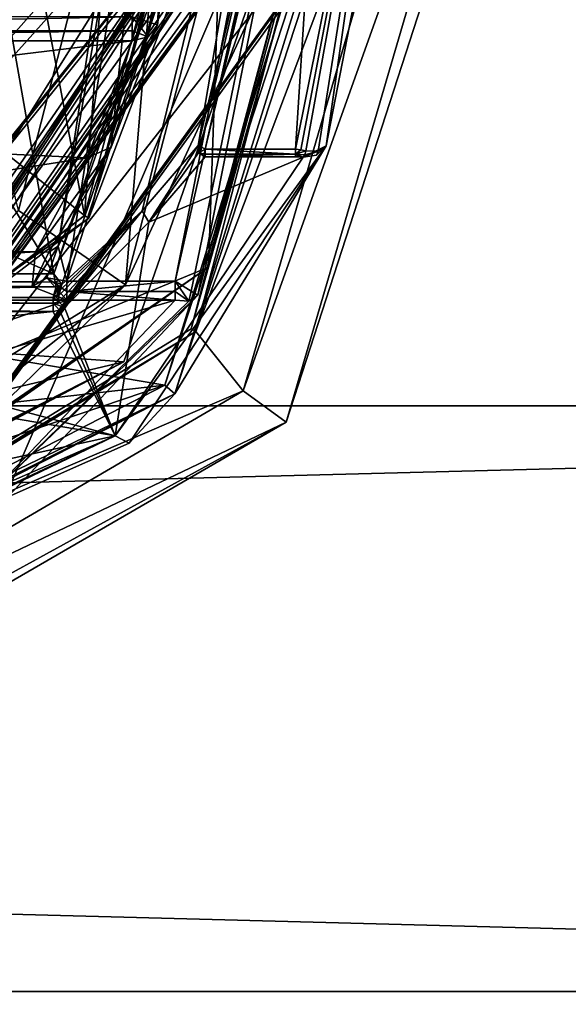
# Model space of a CAD drawing. Extents: x -250 to 250, y -968 to 894.
# Tile 248 of 256: x 155 to 165, y 770 to 788. Entities that reach past the tile are written whole.
import ezdxf

# ---------------------------------------------------------------- set-up
doc = ezdxf.new("R2010")
doc.units = 0
doc.header["$LTSCALE"] = 3.583593
for name, color, linetype in [('1000', 7, 'CONTINUOUS'), ('1001', 7, 'CONTINUOUS'), ('1002', 7, 'CONTINUOUS'), ('1004', 7, 'CONTINUOUS'), ('1005', 7, 'CONTINUOUS'), ('1020', 7, 'CONTINUOUS'), ('1023', 7, 'CONTINUOUS'), ('17', 7, 'CONTINUOUS'), ('18', 7, 'CONTINUOUS'), ('1875', 7, 'CONTINUOUS'), ('1882', 7, 'CONTINUOUS'), ('1883', 7, 'CONTINUOUS'), ('1884', 7, 'CONTINUOUS'), ('1886', 7, 'CONTINUOUS'), ('2777', 7, 'CONTINUOUS'), ('2779', 7, 'CONTINUOUS'), ('2780', 7, 'CONTINUOUS'), ('2783', 7, 'CONTINUOUS'), ('2795', 7, 'CONTINUOUS'), ('2797', 7, 'CONTINUOUS'), ('2798', 7, 'CONTINUOUS'), ('2807', 7, 'CONTINUOUS'), ('2808', 7, 'CONTINUOUS'), ('2815', 7, 'CONTINUOUS'), ('2816', 7, 'CONTINUOUS'), ('2817', 7, 'CONTINUOUS'), ('2818', 7, 'CONTINUOUS'), ('2819', 7, 'CONTINUOUS'), ('2829', 7, 'CONTINUOUS'), ('2830', 7, 'CONTINUOUS'), ('2831', 7, 'CONTINUOUS'), ('2929', 7, 'CONTINUOUS'), ('2974', 7, 'CONTINUOUS'), ('2986', 7, 'CONTINUOUS'), ('3773', 7, 'CONTINUOUS'), ('3774', 7, 'CONTINUOUS'), ('3775', 7, 'CONTINUOUS'), ('3777', 7, 'CONTINUOUS'), ('3779', 7, 'CONTINUOUS'), ('3780', 7, 'CONTINUOUS'), ('3782', 7, 'CONTINUOUS'), ('3795', 7, 'CONTINUOUS'), ('3796', 7, 'CONTINUOUS'), ('3806', 7, 'CONTINUOUS'), ('3821', 7, 'CONTINUOUS'), ('3823', 7, 'CONTINUOUS'), ('3827', 7, 'CONTINUOUS'), ('3828', 7, 'CONTINUOUS'), ('3835', 7, 'CONTINUOUS'), ('3839', 7, 'CONTINUOUS'), ('3840', 7, 'CONTINUOUS'), ('3845', 7, 'CONTINUOUS'), ('3847', 7, 'CONTINUOUS'), ('3851', 7, 'CONTINUOUS'), ('3852', 7, 'CONTINUOUS'), ('3857', 7, 'CONTINUOUS'), ('3858', 7, 'CONTINUOUS'), ('3892', 7, 'CONTINUOUS'), ('3893', 7, 'CONTINUOUS'), ('3895', 7, 'CONTINUOUS'), ('3896', 7, 'CONTINUOUS'), ('3898', 7, 'CONTINUOUS'), ('3914', 7, 'CONTINUOUS'), ('3916', 7, 'CONTINUOUS'), ('3917', 7, 'CONTINUOUS')]:
    doc.layers.add(name, color=color, linetype=linetype)

msp = doc.modelspace()

# ---------------------------------------------------------------- linework, layer by layer
at = {"layer": '1000', "color": 7, "linetype": 'CONTINUOUS'}
for points in [[(162.857, 796.303, -68.65), (164.364, 795.009, -68.65), (150, 776.642, -68.65), (162.857, 796.303, -68.65)], [(164.364, 795.009, -68.65), (150, 775.1, -68.65), (150, 776.642, -68.65), (164.364, 795.009, -68.65)]]:
    msp.add_3dface(points, dxfattribs=at)
at = {"layer": '1001', "color": 7, "linetype": 'CONTINUOUS'}
for points in [[(158.129, 782.393, -15.65), (163.499, 796.643, -15.65), (161.838, 796.577, -15.65), (158.129, 782.393, -15.65)], [(159.022, 781.284, -15.65), (163.499, 796.643, -15.65), (158.129, 782.393, -15.65), (159.022, 781.284, -15.65)], [(150, 777.4, -15.65), (159.022, 781.284, -15.65), (158.129, 782.393, -15.65), (150, 777.4, -15.65)], [(150, 776, -15.65), (159.022, 781.284, -15.65), (150, 777.4, -15.65), (150, 776, -15.65)]]:
    msp.add_3dface(points, dxfattribs=at)
at = {"layer": '1002', "color": 7, "linetype": 'CONTINUOUS'}
for points in [[(159.829, 780.694, -16.65), (164.465, 795.004, -68.55), (164.5, 796.648, -16.65), (159.829, 780.694, -16.65)], [(150, 775, -68.55), (164.465, 795.004, -68.55), (150, 775, -16.65), (150, 775, -68.55)], [(150, 775, -16.65), (164.465, 795.004, -68.55), (159.829, 780.694, -16.65), (150, 775, -16.65)]]:
    msp.add_3dface(points, dxfattribs=at)
at = {"layer": '1004', "color": 7, "linetype": 'CONTINUOUS'}
for points in [[(160.749, 795.644, -64.65), (153.6, 790, -64.65), (150, 786.4, -64.65), (160.749, 795.644, -64.65)], [(150, 778.5, -64.65), (160.749, 795.644, -64.65), (150, 786.4, -64.65), (150, 778.5, -64.65)]]:
    msp.add_3dface(points, dxfattribs=at)
at = {"layer": '1005', "color": 7, "linetype": 'CONTINUOUS'}
for points in [[(158.043, 782.446, -15.75), (161.738, 796.576, -15.75), (161.75, 795.64, -63.65), (158.043, 782.446, -15.75)], [(150, 777.5, -63.65), (158.043, 782.446, -15.75), (161.75, 795.64, -63.65), (150, 777.5, -63.65)], [(150, 777.5, -15.75), (158.043, 782.446, -15.75), (150, 777.5, -63.65), (150, 777.5, -15.75)]]:
    msp.add_3dface(points, dxfattribs=at)
at = {"layer": '1020', "color": 7, "linetype": 'CONTINUOUS'}
for points in [[(163.499, 796.643, -15.65), (159.022, 781.284, -15.65), (164.5, 796.648, -16.65), (163.499, 796.643, -15.65)], [(159.022, 781.284, -15.65), (159.829, 780.694, -16.65), (164.5, 796.648, -16.65), (159.022, 781.284, -15.65)], [(159.022, 781.284, -15.65), (150, 776, -15.65), (159.829, 780.694, -16.65), (159.022, 781.284, -15.65)], [(150, 775, -16.65), (159.829, 780.694, -16.65), (150, 775.293, -15.943), (150, 775, -16.65)], [(159.829, 780.694, -16.65), (150, 776, -15.65), (150, 775.293, -15.943), (159.829, 780.694, -16.65)]]:
    msp.add_3dface(points, dxfattribs=at)
at = {"layer": '1023', "color": 7, "linetype": 'CONTINUOUS'}
for points in [[(160.749, 795.644, -64.65), (150, 778.5, -64.65), (161.75, 795.64, -63.65), (160.749, 795.644, -64.65)], [(150, 777.5, -63.65), (161.75, 795.64, -63.65), (150, 777.793, -64.357), (150, 777.5, -63.65)], [(161.75, 795.64, -63.65), (150, 778.5, -64.65), (150, 777.793, -64.357), (161.75, 795.64, -63.65)]]:
    msp.add_3dface(points, dxfattribs=at)
at = {"layer": '17', "color": 7, "linetype": 'CONTINUOUS'}
for points in [[(210, 759, 0), (210, 770, 11), (-210, 759, 0), (210, 759, 0)], [(-210, 770, -11), (210, 759, 0), (-210, 759, 0), (-210, 770, -11)], [(210, 770, 11), (-210, 770, 11), (-210, 759, 0), (210, 770, 11)], [(210, 770, -11), (210, 759, 0), (-210, 770, -11), (210, 770, -11)]]:
    msp.add_3dface(points, dxfattribs=at)
at = {"layer": '18', "color": 7, "linetype": 'CONTINUOUS'}
for points in [[(210, 770, 11), (210, 781, 0), (-210, 770, 11), (210, 770, 11)], [(210, 770, -11), (-210, 770, -11), (-210, 781, 0), (210, 770, -11)], [(210, 781, 0), (-210, 781, 0), (-210, 770, 11), (210, 781, 0)], [(210, 781, 0), (210, 770, -11), (-210, 781, 0), (210, 781, 0)]]:
    msp.add_3dface(points, dxfattribs=at)
at = {"layer": '1875', "color": 7, "linetype": 'CONTINUOUS'}
for points in [[(150, 775.1, -68.65), (164.364, 795.009, -68.65), (150, 775.029, -68.621), (150, 775.1, -68.65)], [(164.364, 795.009, -68.65), (164.465, 795.004, -68.55), (150, 775, -68.55), (164.364, 795.009, -68.65)], [(164.364, 795.009, -68.65), (150, 775, -68.55), (150, 775.029, -68.621), (164.364, 795.009, -68.65)]]:
    msp.add_3dface(points, dxfattribs=at)
at = {"layer": '1882', "color": 7, "linetype": 'CONTINUOUS'}
for points in [[(158.129, 782.393, -15.65), (161.838, 796.577, -15.65), (158.043, 782.446, -15.75), (158.129, 782.393, -15.65)], [(161.838, 796.577, -15.65), (161.738, 796.576, -15.75), (158.043, 782.446, -15.75), (161.838, 796.577, -15.65)], [(158.129, 782.393, -15.65), (158.043, 782.446, -15.75), (150, 777.5, -15.75), (158.129, 782.393, -15.65)], [(158.129, 782.393, -15.65), (150, 777.5, -15.75), (150, 777.471, -15.679), (158.129, 782.393, -15.65)], [(150, 777.4, -15.65), (158.129, 782.393, -15.65), (150, 777.471, -15.679), (150, 777.4, -15.65)]]:
    msp.add_3dface(points, dxfattribs=at)
at = {"layer": '1883', "color": 7, "linetype": 'CONTINUOUS'}
msp.add_3dface([(154.802, 784.669, -68.45), (153.5, 790, -68.45), (157.959, 796.998, -68.45), (154.802, 784.669, -68.45)], dxfattribs=at)
at = {"layer": '1884', "color": 7, "linetype": 'CONTINUOUS'}
for points in [[(160.406, 797.043, -68.55), (162.857, 796.303, -68.65), (156.812, 783.273, -68.55), (160.406, 797.043, -68.55)], [(162.857, 796.303, -68.65), (150, 776.642, -68.65), (156.812, 783.273, -68.55), (162.857, 796.303, -68.65)], [(150, 777.866, -68.625), (150, 779.089, -68.55), (156.812, 783.273, -68.55), (150, 777.866, -68.625)], [(150, 776.642, -68.65), (150, 777.866, -68.625), (156.812, 783.273, -68.55), (150, 776.642, -68.65)]]:
    msp.add_3dface(points, dxfattribs=at)
at = {"layer": '1886', "color": 7, "linetype": 'CONTINUOUS'}
for points in [[(154.802, 784.669, -68.45), (157.959, 796.998, -68.45), (156.812, 783.273, -68.55), (154.802, 784.669, -68.45)], [(157.959, 796.998, -68.45), (160.406, 797.043, -68.55), (156.812, 783.273, -68.55), (157.959, 796.998, -68.45)], [(150, 779.089, -68.55), (154.802, 784.669, -68.45), (156.812, 783.273, -68.55), (150, 779.089, -68.55)]]:
    msp.add_3dface(points, dxfattribs=at)
at = {"layer": '2777', "color": 7, "linetype": 'CONTINUOUS'}
for points in [[(158.371, 783.603, -58.15), (158.616, 790.844, -58.15), (161.399, 795.502, -58.15), (158.371, 783.603, -58.15)], [(150, 780.15, -58.15), (158.616, 790.844, -58.15), (158.371, 783.603, -58.15), (150, 780.15, -58.15)], [(150, 777.85, -58.15), (150, 780.15, -58.15), (158.371, 783.603, -58.15), (150, 777.85, -58.15)]]:
    msp.add_3dface(points, dxfattribs=at)
at = {"layer": '2779', "color": 7, "linetype": 'CONTINUOUS'}
for points in [[(158.166, 783.076, -7.15), (161.499, 795.503, -58.05), (161.31, 799.013, -7.15), (158.166, 783.076, -7.15)], [(150, 777.75, -11.293), (150, 777.75, -58.05), (161.499, 795.503, -58.05), (150, 777.75, -11.293)], [(150, 777.75, -11.293), (161.499, 795.503, -58.05), (154.513, 779.194, -10.374), (150, 777.75, -11.293)], [(154.513, 779.194, -10.374), (161.499, 795.503, -58.05), (158.166, 783.076, -7.15), (154.513, 779.194, -10.374)]]:
    msp.add_3dface(points, dxfattribs=at)
at = {"layer": '2780', "color": 7, "linetype": 'CONTINUOUS'}
for points in [[(156.828, 795.2, -11.15), (156.038, 784.577, -11.15), (154.843, 790.906, -11.15), (156.828, 795.2, -11.15)], [(158.894, 795.2, -11.15), (156.038, 784.577, -11.15), (156.828, 795.2, -11.15), (158.894, 795.2, -11.15)], [(154.843, 790.906, -11.15), (156.038, 784.577, -11.15), (150.55, 788.922, -11.15), (154.843, 790.906, -11.15)], [(156.038, 784.577, -11.15), (150.55, 780.381, -11.15), (150.55, 788.922, -11.15), (156.038, 784.577, -11.15)]]:
    msp.add_3dface(points, dxfattribs=at)
at = {"layer": '2783', "color": 7, "linetype": 'CONTINUOUS'}
for points in [[(156.123, 784.524, -11.25), (158.994, 795.198, -11.25), (158.519, 790.864, -58.05), (156.123, 784.524, -11.25)], [(150, 780.25, -58.05), (156.123, 784.524, -11.25), (158.519, 790.864, -58.05), (150, 780.25, -58.05)], [(156.123, 784.524, -11.25), (150, 780.25, -58.05), (150.561, 780.282, -15.05), (156.123, 784.524, -11.25)], [(150.561, 780.282, -11.25), (156.123, 784.524, -11.25), (150.561, 780.282, -15.05), (150.561, 780.282, -11.25)]]:
    msp.add_3dface(points, dxfattribs=at)
at = {"layer": '2795', "color": 7, "linetype": 'CONTINUOUS'}
for points in [[(143.067, 787.858, 0.073), (143.652, 786.247, -2.729), (156.933, 787.858, 0.073), (143.067, 787.858, 0.073)], [(156.933, 787.858, 0.073), (143.652, 786.247, -2.729), (156.088, 785.656, -3.595), (156.933, 787.858, 0.073)], [(143.652, 786.247, -2.729), (144.879, 783.893, -5.82), (156.088, 785.656, -3.595), (143.652, 786.247, -2.729)], [(156.088, 785.656, -3.595), (144.879, 783.893, -5.82), (155.121, 783.893, -5.82), (156.088, 785.656, -3.595)], [(144.879, 783.893, -5.82), (144.95, 783.247, -6.528), (155.121, 783.893, -5.82), (144.879, 783.893, -5.82)], [(155.121, 783.893, -5.82), (144.95, 783.247, -6.528), (155.056, 783.238, -6.537), (155.121, 783.893, -5.82)], [(144.95, 783.247, -6.528), (144.292, 782.985, -6.802), (155.056, 783.238, -6.537), (144.95, 783.247, -6.528)], [(155.056, 783.238, -6.537), (144.292, 782.985, -6.802), (155.708, 782.985, -6.802), (155.056, 783.238, -6.537)], [(144.292, 782.985, -6.802), (145.596, 779.431, -9.886), (155.708, 782.985, -6.802), (144.292, 782.985, -6.802)], [(155.708, 782.985, -6.802), (145.596, 779.431, -9.886), (157.744, 782.985, -6.802), (155.708, 782.985, -6.802)], [(157.744, 782.985, -6.802), (145.596, 779.431, -9.886), (154.235, 779.318, -9.968), (157.744, 782.985, -6.802)]]:
    msp.add_3dface(points, dxfattribs=at)
at = {"layer": '2797', "color": 7, "linetype": 'CONTINUOUS'}
for points in [[(155.708, 783.344, -6.65), (160.813, 798.954, -6.65), (158.485, 801.114, -6.65), (155.708, 783.344, -6.65)], [(157.744, 783.344, -6.65), (160.813, 798.954, -6.65), (155.708, 783.344, -6.65), (157.744, 783.344, -6.65)]]:
    msp.add_3dface(points, dxfattribs=at)
at = {"layer": '2798', "color": 7, "linetype": 'CONTINUOUS'}
for points in [[(155.543, 783.999, -6.15), (158.068, 800.628, -6.15), (156.543, 785.856, -3.884), (155.543, 783.999, -6.15)], [(156.543, 785.856, -3.884), (158.068, 800.628, -6.15), (157.41, 788.158, -0.15), (156.543, 785.856, -3.884)], [(157.41, 788.158, -0.15), (158.068, 800.628, -6.15), (158.496, 796.23, -0.15), (157.41, 788.158, -0.15)]]:
    msp.add_3dface(points, dxfattribs=at)
at = {"layer": '2807', "color": 7, "linetype": 'CONTINUOUS'}
for points in [[(158.485, 801.114, -6.65), (158.068, 800.628, -6.15), (155.543, 783.999, -6.15), (158.485, 801.114, -6.65)], [(155.708, 783.344, -6.65), (158.485, 801.114, -6.65), (155.543, 783.999, -6.15), (155.708, 783.344, -6.65)], [(155.708, 783.344, -6.65), (155.543, 783.999, -6.15), (155.334, 783.404, -6.515), (155.708, 783.344, -6.65)]]:
    msp.add_3dface(points, dxfattribs=at)
at = {"layer": '2808', "color": 7, "linetype": 'CONTINUOUS'}
for points in [[(156.933, 788.305, 0.35), (143.067, 788.042, 0.275), (156.933, 788.042, 0.275), (156.933, 788.305, 0.35)], [(156.933, 788.305, 0.35), (143.067, 788.305, 0.35), (143.067, 788.042, 0.275), (156.933, 788.305, 0.35)], [(143.067, 787.858, 0.073), (156.933, 787.858, 0.073), (156.933, 788.042, 0.275), (143.067, 787.858, 0.073)], [(143.067, 788.042, 0.275), (143.067, 787.858, 0.073), (156.933, 788.042, 0.275), (143.067, 788.042, 0.275)]]:
    msp.add_3dface(points, dxfattribs=at)
at = {"layer": '2815', "color": 7, "linetype": 'CONTINUOUS'}
for points in [[(158.496, 796.23, -0.15), (156.933, 788.305, 0.35), (157.27, 788.201, 0.204), (158.496, 796.23, -0.15)], [(157.41, 788.158, -0.15), (158.496, 796.23, -0.15), (157.27, 788.201, 0.204), (157.41, 788.158, -0.15)]]:
    msp.add_3dface(points, dxfattribs=at)
at = {"layer": '2816', "color": 7, "linetype": 'CONTINUOUS'}
for points in [[(156.933, 788.305, 0.35), (156.933, 788.042, 0.275), (157.233, 787.931, -0.01), (156.933, 788.305, 0.35)], [(157.27, 788.201, 0.204), (156.933, 788.305, 0.35), (157.233, 787.931, -0.01), (157.27, 788.201, 0.204)], [(157.41, 788.158, -0.15), (157.27, 788.201, 0.204), (157.233, 787.931, -0.01), (157.41, 788.158, -0.15)], [(156.933, 788.042, 0.275), (156.933, 787.858, 0.073), (157.233, 787.931, -0.01), (156.933, 788.042, 0.275)]]:
    msp.add_3dface(points, dxfattribs=at)
at = {"layer": '2817', "color": 7, "linetype": 'CONTINUOUS'}
for points in [[(156.088, 785.656, -3.595), (157.41, 788.158, -0.15), (157.233, 787.931, -0.01), (156.088, 785.656, -3.595)], [(156.088, 785.656, -3.595), (156.543, 785.856, -3.884), (157.41, 788.158, -0.15), (156.088, 785.656, -3.595)], [(156.933, 787.858, 0.073), (156.088, 785.656, -3.595), (157.233, 787.931, -0.01), (156.933, 787.858, 0.073)], [(156.543, 785.856, -3.884), (155.121, 783.893, -5.82), (155.373, 783.883, -5.953), (156.543, 785.856, -3.884)], [(156.088, 785.656, -3.595), (155.121, 783.893, -5.82), (156.543, 785.856, -3.884), (156.088, 785.656, -3.595)], [(155.543, 783.999, -6.15), (156.543, 785.856, -3.884), (155.373, 783.883, -5.953), (155.543, 783.999, -6.15)]]:
    msp.add_3dface(points, dxfattribs=at)
at = {"layer": '2818', "color": 7, "linetype": 'CONTINUOUS'}
for points in [[(155.543, 783.999, -6.15), (155.056, 783.238, -6.537), (155.334, 783.404, -6.515), (155.543, 783.999, -6.15)], [(155.056, 783.238, -6.537), (155.543, 783.999, -6.15), (155.373, 783.883, -5.953), (155.056, 783.238, -6.537)], [(155.121, 783.893, -5.82), (155.056, 783.238, -6.537), (155.373, 783.883, -5.953), (155.121, 783.893, -5.82)], [(155.056, 783.238, -6.537), (155.708, 782.985, -6.802), (155.334, 783.404, -6.515), (155.056, 783.238, -6.537)], [(155.334, 783.404, -6.515), (155.708, 782.985, -6.802), (155.708, 783.149, -6.69), (155.334, 783.404, -6.515)], [(155.708, 783.344, -6.65), (155.334, 783.404, -6.515), (155.708, 783.149, -6.69), (155.708, 783.344, -6.65)]]:
    msp.add_3dface(points, dxfattribs=at)
at = {"layer": '2819', "color": 7, "linetype": 'CONTINUOUS'}
for points in [[(157.744, 783.344, -6.65), (155.708, 783.149, -6.69), (157.744, 783.149, -6.69), (157.744, 783.344, -6.65)], [(157.744, 783.344, -6.65), (155.708, 783.344, -6.65), (155.708, 783.149, -6.69), (157.744, 783.344, -6.65)], [(155.708, 783.149, -6.69), (157.744, 782.985, -6.802), (157.744, 783.149, -6.69), (155.708, 783.149, -6.69)], [(155.708, 782.985, -6.802), (157.744, 782.985, -6.802), (155.708, 783.149, -6.69), (155.708, 782.985, -6.802)]]:
    msp.add_3dface(points, dxfattribs=at)
at = {"layer": '2829', "color": 7, "linetype": 'CONTINUOUS'}
for points in [[(154.513, 779.194, -10.374), (158.166, 783.076, -7.15), (154.235, 779.318, -9.968), (154.513, 779.194, -10.374)], [(154.235, 779.318, -9.968), (158.166, 783.076, -7.15), (157.998, 782.967, -6.941), (154.235, 779.318, -9.968)], [(157.744, 782.985, -6.802), (154.235, 779.318, -9.968), (157.998, 782.967, -6.941), (157.744, 782.985, -6.802)]]:
    msp.add_3dface(points, dxfattribs=at)
at = {"layer": '2830', "color": 7, "linetype": 'CONTINUOUS'}
for points in [[(157.744, 783.344, -6.65), (157.744, 783.149, -6.69), (157.998, 782.967, -6.941), (157.744, 783.344, -6.65)], [(158.042, 783.154, -6.797), (157.744, 783.344, -6.65), (157.998, 782.967, -6.941), (158.042, 783.154, -6.797)], [(157.744, 783.149, -6.69), (157.744, 782.985, -6.802), (157.998, 782.967, -6.941), (157.744, 783.149, -6.69)], [(158.166, 783.076, -7.15), (158.042, 783.154, -6.797), (157.998, 782.967, -6.941), (158.166, 783.076, -7.15)]]:
    msp.add_3dface(points, dxfattribs=at)
at = {"layer": '2831', "color": 7, "linetype": 'CONTINUOUS'}
for points in [[(161.31, 799.013, -7.15), (157.744, 783.344, -6.65), (158.042, 783.154, -6.797), (161.31, 799.013, -7.15)], [(161.31, 799.013, -7.15), (160.813, 798.954, -6.65), (157.744, 783.344, -6.65), (161.31, 799.013, -7.15)], [(158.166, 783.076, -7.15), (161.31, 799.013, -7.15), (158.042, 783.154, -6.797), (158.166, 783.076, -7.15)]]:
    msp.add_3dface(points, dxfattribs=at)
at = {"layer": '2929', "color": 7, "linetype": 'CONTINUOUS'}
for points in [[(156.038, 784.577, -11.15), (158.894, 795.2, -11.15), (156.123, 784.524, -11.25), (156.038, 784.577, -11.15)], [(156.123, 784.524, -11.25), (158.894, 795.2, -11.15), (158.964, 795.199, -11.178), (156.123, 784.524, -11.25)], [(158.994, 795.198, -11.25), (156.123, 784.524, -11.25), (158.964, 795.199, -11.178), (158.994, 795.198, -11.25)], [(150.55, 780.381, -11.15), (156.038, 784.577, -11.15), (150.558, 780.312, -11.178), (150.55, 780.381, -11.15)], [(156.038, 784.577, -11.15), (150.561, 780.282, -11.25), (150.558, 780.312, -11.178), (156.038, 784.577, -11.15)], [(156.038, 784.577, -11.15), (156.123, 784.524, -11.25), (150.561, 780.282, -11.25), (156.038, 784.577, -11.15)]]:
    msp.add_3dface(points, dxfattribs=at)
at = {"layer": '2974', "color": 7, "linetype": 'CONTINUOUS'}
for points in [[(150, 780.25, -58.05), (158.519, 790.864, -58.05), (150, 780.221, -58.121), (150, 780.25, -58.05)], [(158.519, 790.864, -58.05), (150, 780.15, -58.15), (150, 780.221, -58.121), (158.519, 790.864, -58.05)], [(158.616, 790.844, -58.15), (150, 780.15, -58.15), (158.519, 790.864, -58.05), (158.616, 790.844, -58.15)]]:
    msp.add_3dface(points, dxfattribs=at)
at = {"layer": '2986', "color": 7, "linetype": 'CONTINUOUS'}
for points in [[(150, 777.75, -58.05), (161.399, 795.502, -58.15), (161.499, 795.503, -58.05), (150, 777.75, -58.05)], [(158.371, 783.603, -58.15), (161.399, 795.502, -58.15), (150, 777.75, -58.05), (158.371, 783.603, -58.15)], [(158.371, 783.603, -58.15), (150, 777.75, -58.05), (150, 777.779, -58.121), (158.371, 783.603, -58.15)], [(150, 777.85, -58.15), (158.371, 783.603, -58.15), (150, 777.779, -58.121), (150, 777.85, -58.15)]]:
    msp.add_3dface(points, dxfattribs=at)
at = {"layer": '3773', "color": 7, "linetype": 'CONTINUOUS'}
for points in [[(157.549, 781.385, 13.35), (162.239, 796.501, 13.35), (150, 782.666, 13.35), (157.549, 781.385, 13.35)], [(162.239, 796.501, 13.35), (150, 788.989, 13.35), (150, 782.666, 13.35), (162.239, 796.501, 13.35)], [(157.549, 781.385, 13.35), (150, 782.666, 13.35), (151.916, 780.75, 13.35), (157.549, 781.385, 13.35)], [(150, 778.834, 13.35), (157.549, 781.385, 13.35), (151.916, 780.75, 13.35), (150, 778.834, 13.35)], [(150, 777.5, 13.35), (157.549, 781.385, 13.35), (150, 778.834, 13.35), (150, 777.5, 13.35)]]:
    msp.add_3dface(points, dxfattribs=at)
at = {"layer": '3774', "color": 7, "linetype": 'CONTINUOUS'}
for points in [[(162, 795.757, 0.85), (160.001, 785.821, 0.85), (160.624, 795.518, 0.85), (162, 795.757, 0.85)], [(160.624, 795.518, 0.85), (160.001, 785.821, 0.85), (158.305, 785.821, 0.85), (160.624, 795.518, 0.85)]]:
    msp.add_3dface(points, dxfattribs=at)
at = {"layer": '3775', "color": 7, "linetype": 'CONTINUOUS'}
for points in [[(162.489, 796.509, 13.1), (157.739, 781.222, 13.1), (162.5, 795.776, 1.35), (162.489, 796.509, 13.1)], [(162.5, 795.776, 1.35), (157.739, 781.222, 13.1), (160.575, 785.886, 1.35), (162.5, 795.776, 1.35)], [(160.575, 785.886, 1.35), (157.739, 781.222, 13.1), (156.877, 780.301, 9.167), (160.575, 785.886, 1.35)], [(157.739, 781.222, 13.1), (150, 777.25, 13.1), (156.877, 780.301, 9.167), (157.739, 781.222, 13.1)], [(156.877, 780.301, 9.167), (150, 777.25, 13.1), (150, 777.25, 10.921), (156.877, 780.301, 9.167)]]:
    msp.add_3dface(points, dxfattribs=at)
at = {"layer": '3777', "color": 7, "linetype": 'CONTINUOUS'}
for points in [[(160.144, 785.669, 0.985), (156.613, 780.437, 8.708), (157.247, 784.448, 3.978), (160.144, 785.669, 0.985)], [(158.305, 785.676, 0.959), (160.144, 785.669, 0.985), (157.247, 784.448, 3.978), (158.305, 785.676, 0.959)], [(160.003, 785.676, 0.959), (160.074, 785.674, 0.965), (158.305, 785.676, 0.959), (160.003, 785.676, 0.959)], [(160.074, 785.674, 0.965), (160.144, 785.669, 0.985), (158.305, 785.676, 0.959), (160.074, 785.674, 0.965)], [(157.247, 784.448, 3.978), (156.613, 780.437, 8.708), (155.662, 782.848, 6.362), (157.247, 784.448, 3.978)], [(144.548, 782.774, 6.452), (155.452, 782.774, 6.452), (150, 782.193, 7.11), (144.548, 782.774, 6.452)], [(155.452, 782.774, 6.452), (156.613, 780.437, 8.708), (150, 782.193, 7.11), (155.452, 782.774, 6.452)], [(155.573, 782.796, 6.426), (156.613, 780.437, 8.708), (155.452, 782.774, 6.452), (155.573, 782.796, 6.426)], [(155.662, 782.848, 6.362), (156.613, 780.437, 8.708), (155.573, 782.796, 6.426), (155.662, 782.848, 6.362)], [(150, 782.193, 7.11), (156.613, 780.437, 8.708), (151.446, 781.324, 7.964), (150, 782.193, 7.11)], [(156.613, 780.437, 8.708), (150, 778.996, 9.695), (151.446, 781.324, 7.964), (156.613, 780.437, 8.708)], [(156.613, 780.437, 8.708), (150, 777.54, 10.467), (150, 778.996, 9.695), (156.613, 780.437, 8.708)]]:
    msp.add_3dface(points, dxfattribs=at)
at = {"layer": '3779', "color": 7, "linetype": 'CONTINUOUS'}
for points in [[(159.644, 795.995, 7.85), (155.463, 783.481, 7.85), (153.3, 795.75, 7.85), (159.644, 795.995, 7.85)], [(153.3, 795.75, 7.85), (155.463, 783.481, 7.85), (150, 792.45, 7.85), (153.3, 795.75, 7.85)], [(155.463, 783.481, 7.85), (141.169, 789.764, 7.85), (150, 792.45, 7.85), (155.463, 783.481, 7.85)], [(144.536, 783.481, 7.85), (141.169, 789.764, 7.85), (155.463, 783.481, 7.85), (144.536, 783.481, 7.85)]]:
    msp.add_3dface(points, dxfattribs=at)
at = {"layer": '3780', "color": 7, "linetype": 'CONTINUOUS'}
for points in [[(144.521, 783.132, 7.061), (144.494, 783.235, 7.643), (155.506, 783.235, 7.643), (144.521, 783.132, 7.061)], [(144.548, 783.037, 6.522), (144.521, 783.132, 7.061), (155.506, 783.235, 7.643), (144.548, 783.037, 6.522)], [(155.452, 783.037, 6.522), (144.548, 783.037, 6.522), (155.506, 783.235, 7.643), (155.452, 783.037, 6.522)], [(155.479, 783.132, 7.06), (155.452, 783.037, 6.522), (155.506, 783.235, 7.643), (155.479, 783.132, 7.06)], [(155.506, 783.234, 7.635), (155.479, 783.132, 7.06), (155.506, 783.235, 7.643), (155.506, 783.234, 7.635)]]:
    msp.add_3dface(points, dxfattribs=at)
at = {"layer": '3782', "color": 7, "linetype": 'CONTINUOUS'}
for points in [[(157.123, 784.664, 4.036), (155.615, 783.278, 7.622), (159.894, 795.988, 7.622), (157.123, 784.664, 4.036)], [(158.174, 785.891, 0.987), (157.123, 784.664, 4.036), (159.894, 795.988, 7.622), (158.174, 785.891, 0.987)], [(160.474, 795.52, 0.987), (158.174, 785.891, 0.987), (159.894, 795.988, 7.622), (160.474, 795.52, 0.987)], [(155.556, 783.069, 6.444), (155.585, 783.17, 7.013), (157.123, 784.664, 4.036), (155.556, 783.069, 6.444)], [(155.585, 783.17, 7.013), (155.615, 783.278, 7.622), (157.123, 784.664, 4.036), (155.585, 783.17, 7.013)]]:
    msp.add_3dface(points, dxfattribs=at)
at = {"layer": '3795', "color": 7, "linetype": 'CONTINUOUS'}
for points in [[(160.001, 785.821, 0.85), (162, 795.757, 0.85), (160.101, 785.807, 0.859), (160.001, 785.821, 0.85)], [(160.101, 785.807, 0.859), (162, 795.757, 0.85), (160.196, 785.79, 0.888), (160.101, 785.807, 0.859)], [(160.196, 785.79, 0.888), (162, 795.757, 0.85), (160.429, 785.785, 1.057), (160.196, 785.79, 0.888)], [(162, 795.757, 0.85), (160.575, 785.886, 1.35), (160.429, 785.785, 1.057), (162, 795.757, 0.85)], [(162, 795.757, 0.85), (162.5, 795.776, 1.35), (160.575, 785.886, 1.35), (162, 795.757, 0.85)]]:
    msp.add_3dface(points, dxfattribs=at)
at = {"layer": '3796', "color": 7, "linetype": 'CONTINUOUS'}
for points in [[(160.575, 785.886, 1.35), (156.877, 780.301, 9.167), (156.613, 780.437, 8.708), (160.575, 785.886, 1.35)], [(160.575, 785.886, 1.35), (156.613, 780.437, 8.708), (160.144, 785.669, 0.985), (160.575, 785.886, 1.35)], [(160.575, 785.886, 1.35), (160.144, 785.669, 0.985), (160.396, 785.709, 1.118), (160.575, 785.886, 1.35)], [(156.877, 780.301, 9.167), (150, 777.25, 10.921), (156.613, 780.437, 8.708), (156.877, 780.301, 9.167)], [(156.613, 780.437, 8.708), (150, 777.25, 10.921), (150, 777.329, 10.652), (156.613, 780.437, 8.708)], [(150, 777.54, 10.467), (156.613, 780.437, 8.708), (150, 777.329, 10.652), (150, 777.54, 10.467)]]:
    msp.add_3dface(points, dxfattribs=at)
at = {"layer": '3806', "color": 7, "linetype": 'CONTINUOUS'}
for points in [[(157.549, 781.385, 13.35), (157.739, 781.222, 13.1), (162.489, 796.509, 13.1), (157.549, 781.385, 13.35)], [(162.239, 796.501, 13.35), (157.549, 781.385, 13.35), (162.489, 796.509, 13.1), (162.239, 796.501, 13.35)], [(157.549, 781.385, 13.35), (150, 777.5, 13.35), (157.739, 781.222, 13.1), (157.549, 781.385, 13.35)], [(157.739, 781.222, 13.1), (150, 777.5, 13.35), (150, 777.323, 13.277), (157.739, 781.222, 13.1)], [(150, 777.25, 13.1), (157.739, 781.222, 13.1), (150, 777.323, 13.277), (150, 777.25, 13.1)]]:
    msp.add_3dface(points, dxfattribs=at)
at = {"layer": '3821', "color": 7, "linetype": 'CONTINUOUS'}
for points in [[(144.548, 783.037, 6.522), (155.452, 783.037, 6.522), (155.452, 782.928, 6.403), (144.548, 783.037, 6.522)], [(144.548, 783.037, 6.522), (155.452, 782.928, 6.403), (144.548, 782.928, 6.403), (144.548, 783.037, 6.522)], [(155.452, 782.928, 6.403), (155.452, 782.774, 6.452), (144.548, 782.928, 6.403), (155.452, 782.928, 6.403)], [(155.452, 782.774, 6.452), (144.548, 782.774, 6.452), (144.548, 782.928, 6.403), (155.452, 782.774, 6.452)]]:
    msp.add_3dface(points, dxfattribs=at)
at = {"layer": '3823', "color": 7, "linetype": 'CONTINUOUS'}
for points in [[(155.452, 783.037, 6.522), (155.565, 783.245, 7.63), (155.512, 783.047, 6.501), (155.452, 783.037, 6.522)], [(155.452, 783.037, 6.522), (155.479, 783.132, 7.06), (155.565, 783.245, 7.63), (155.452, 783.037, 6.522)], [(155.479, 783.132, 7.06), (155.506, 783.234, 7.635), (155.565, 783.245, 7.63), (155.479, 783.132, 7.06)], [(155.615, 783.278, 7.622), (155.556, 783.069, 6.444), (155.512, 783.047, 6.501), (155.615, 783.278, 7.622)], [(155.565, 783.245, 7.63), (155.615, 783.278, 7.622), (155.512, 783.047, 6.501), (155.565, 783.245, 7.63)], [(155.615, 783.278, 7.622), (155.585, 783.17, 7.013), (155.556, 783.069, 6.444), (155.615, 783.278, 7.622)]]:
    msp.add_3dface(points, dxfattribs=at)
at = {"layer": '3827', "color": 7, "linetype": 'CONTINUOUS'}
for points in [[(157.247, 784.448, 3.978), (157.123, 784.664, 4.036), (158.174, 785.891, 0.987), (157.247, 784.448, 3.978)], [(157.247, 784.448, 3.978), (158.174, 785.891, 0.987), (158.182, 785.751, 0.949), (157.247, 784.448, 3.978)], [(158.305, 785.676, 0.959), (157.247, 784.448, 3.978), (158.182, 785.751, 0.949), (158.305, 785.676, 0.959)], [(155.556, 783.069, 6.444), (157.123, 784.664, 4.036), (155.557, 782.953, 6.351), (155.556, 783.069, 6.444)], [(157.123, 784.664, 4.036), (155.662, 782.848, 6.362), (155.557, 782.953, 6.351), (157.123, 784.664, 4.036)], [(157.247, 784.448, 3.978), (155.662, 782.848, 6.362), (157.123, 784.664, 4.036), (157.247, 784.448, 3.978)]]:
    msp.add_3dface(points, dxfattribs=at)
at = {"layer": '3828', "color": 7, "linetype": 'CONTINUOUS'}
for points in [[(155.452, 783.037, 6.522), (155.512, 783.047, 6.501), (155.557, 782.953, 6.351), (155.452, 783.037, 6.522)], [(155.452, 782.928, 6.403), (155.452, 783.037, 6.522), (155.557, 782.953, 6.351), (155.452, 782.928, 6.403)], [(155.662, 782.848, 6.362), (155.452, 782.928, 6.403), (155.557, 782.953, 6.351), (155.662, 782.848, 6.362)], [(155.573, 782.796, 6.426), (155.452, 782.774, 6.452), (155.452, 782.928, 6.403), (155.573, 782.796, 6.426)], [(155.662, 782.848, 6.362), (155.573, 782.796, 6.426), (155.452, 782.928, 6.403), (155.662, 782.848, 6.362)], [(155.512, 783.047, 6.501), (155.556, 783.069, 6.444), (155.557, 782.953, 6.351), (155.512, 783.047, 6.501)]]:
    msp.add_3dface(points, dxfattribs=at)
at = {"layer": '3835', "color": 7, "linetype": 'CONTINUOUS'}
for points in [[(158.305, 785.821, 0.85), (160.001, 785.821, 0.85), (160.001, 785.73, 0.88), (158.305, 785.821, 0.85)], [(158.305, 785.821, 0.85), (160.001, 785.73, 0.88), (158.305, 785.73, 0.88), (158.305, 785.821, 0.85)], [(160.003, 785.676, 0.959), (158.305, 785.676, 0.959), (158.305, 785.73, 0.88), (160.003, 785.676, 0.959)], [(160.001, 785.73, 0.88), (160.003, 785.676, 0.959), (158.305, 785.73, 0.88), (160.001, 785.73, 0.88)]]:
    msp.add_3dface(points, dxfattribs=at)
at = {"layer": '3839', "color": 7, "linetype": 'CONTINUOUS'}
for points in [[(158.174, 785.891, 0.987), (158.217, 785.868, 0.888), (158.182, 785.751, 0.949), (158.174, 785.891, 0.987)], [(158.217, 785.868, 0.888), (158.305, 785.821, 0.85), (158.182, 785.751, 0.949), (158.217, 785.868, 0.888)], [(158.305, 785.821, 0.85), (158.305, 785.73, 0.88), (158.182, 785.751, 0.949), (158.305, 785.821, 0.85)], [(158.305, 785.73, 0.88), (158.305, 785.676, 0.959), (158.182, 785.751, 0.949), (158.305, 785.73, 0.88)]]:
    msp.add_3dface(points, dxfattribs=at)
at = {"layer": '3840', "color": 7, "linetype": 'CONTINUOUS'}
for points in [[(158.174, 785.891, 0.987), (160.474, 795.52, 0.987), (158.217, 785.868, 0.888), (158.174, 785.891, 0.987)], [(160.474, 795.52, 0.987), (158.305, 785.821, 0.85), (158.217, 785.868, 0.888), (160.474, 795.52, 0.987)], [(160.624, 795.518, 0.85), (158.305, 785.821, 0.85), (160.474, 795.52, 0.987), (160.624, 795.518, 0.85)]]:
    msp.add_3dface(points, dxfattribs=at)
at = {"layer": '3845', "color": 7, "linetype": 'CONTINUOUS'}
for points in [[(159.894, 795.988, 7.622), (155.463, 783.481, 7.85), (159.644, 795.995, 7.85), (159.894, 795.988, 7.622)], [(159.894, 795.988, 7.622), (155.615, 783.278, 7.622), (155.463, 783.481, 7.85), (159.894, 795.988, 7.622)], [(155.463, 783.481, 7.85), (155.615, 783.278, 7.622), (155.56, 783.353, 7.794), (155.463, 783.481, 7.85)], [(155.613, 783.281, 7.643), (155.56, 783.353, 7.794), (155.614, 783.28, 7.633), (155.613, 783.281, 7.643)], [(155.56, 783.353, 7.794), (155.615, 783.278, 7.622), (155.614, 783.28, 7.633), (155.56, 783.353, 7.794)]]:
    msp.add_3dface(points, dxfattribs=at)
at = {"layer": '3847', "color": 7, "linetype": 'CONTINUOUS'}
for points in [[(144.511, 783.334, 7.802), (144.536, 783.481, 7.85), (155.491, 783.323, 7.794), (144.511, 783.334, 7.802)], [(144.536, 783.481, 7.85), (155.463, 783.481, 7.85), (155.491, 783.323, 7.794), (144.536, 783.481, 7.85)], [(155.506, 783.235, 7.643), (144.494, 783.235, 7.643), (144.511, 783.334, 7.802), (155.506, 783.235, 7.643)], [(155.506, 783.235, 7.643), (144.511, 783.334, 7.802), (155.491, 783.323, 7.794), (155.506, 783.235, 7.643)]]:
    msp.add_3dface(points, dxfattribs=at)
at = {"layer": '3851', "color": 7, "linetype": 'CONTINUOUS'}
for points in [[(155.491, 783.323, 7.794), (155.463, 783.481, 7.85), (155.56, 783.353, 7.794), (155.491, 783.323, 7.794)], [(155.491, 783.323, 7.794), (155.56, 783.353, 7.794), (155.613, 783.281, 7.643), (155.491, 783.323, 7.794)], [(155.506, 783.235, 7.643), (155.491, 783.323, 7.794), (155.564, 783.247, 7.646), (155.506, 783.235, 7.643)], [(155.491, 783.323, 7.794), (155.613, 783.281, 7.643), (155.564, 783.247, 7.646), (155.491, 783.323, 7.794)]]:
    msp.add_3dface(points, dxfattribs=at)
at = {"layer": '3852', "color": 7, "linetype": 'CONTINUOUS'}
for points in [[(155.565, 783.245, 7.63), (155.506, 783.234, 7.635), (155.564, 783.247, 7.646), (155.565, 783.245, 7.63)], [(155.506, 783.234, 7.635), (155.506, 783.235, 7.643), (155.564, 783.247, 7.646), (155.506, 783.234, 7.635)], [(155.613, 783.281, 7.643), (155.565, 783.245, 7.63), (155.564, 783.247, 7.646), (155.613, 783.281, 7.643)], [(155.565, 783.245, 7.63), (155.613, 783.281, 7.643), (155.614, 783.28, 7.633), (155.565, 783.245, 7.63)], [(155.615, 783.278, 7.622), (155.565, 783.245, 7.63), (155.614, 783.28, 7.633), (155.615, 783.278, 7.622)]]:
    msp.add_3dface(points, dxfattribs=at)
at = {"layer": '3857', "color": 7, "linetype": 'CONTINUOUS'}
for points in [[(160.429, 785.785, 1.057), (160.575, 785.886, 1.35), (160.396, 785.709, 1.118), (160.429, 785.785, 1.057)], [(160.144, 785.669, 0.985), (160.429, 785.785, 1.057), (160.396, 785.709, 1.118), (160.144, 785.669, 0.985)], [(160.429, 785.785, 1.057), (160.144, 785.669, 0.985), (160.175, 785.713, 0.919), (160.429, 785.785, 1.057)], [(160.196, 785.79, 0.888), (160.429, 785.785, 1.057), (160.175, 785.713, 0.919), (160.196, 785.79, 0.888)]]:
    msp.add_3dface(points, dxfattribs=at)
at = {"layer": '3858', "color": 7, "linetype": 'CONTINUOUS'}
for points in [[(160.001, 785.73, 0.88), (160.001, 785.821, 0.85), (160.101, 785.807, 0.859), (160.001, 785.73, 0.88)], [(160.001, 785.73, 0.88), (160.101, 785.807, 0.859), (160.196, 785.79, 0.888), (160.001, 785.73, 0.88)], [(160.001, 785.73, 0.88), (160.196, 785.79, 0.888), (160.175, 785.713, 0.919), (160.001, 785.73, 0.88)], [(160.144, 785.669, 0.985), (160.074, 785.674, 0.965), (160.001, 785.73, 0.88), (160.144, 785.669, 0.985)], [(160.074, 785.674, 0.965), (160.003, 785.676, 0.959), (160.001, 785.73, 0.88), (160.074, 785.674, 0.965)], [(160.144, 785.669, 0.985), (160.001, 785.73, 0.88), (160.175, 785.713, 0.919), (160.144, 785.669, 0.985)]]:
    msp.add_3dface(points, dxfattribs=at)
at = {"layer": '3892', "color": 7, "linetype": 'CONTINUOUS'}
for points in [[(150, 777.5, 13.35), (161.448, 794.11, 13.35), (162.239, 794.995, 13.35), (150, 777.5, 13.35)], [(150, 778.25, 13.35), (161.448, 794.11, 13.35), (150, 777.5, 13.35), (150, 778.25, 13.35)]]:
    msp.add_3dface(points, dxfattribs=at)
at = {"layer": '3893', "color": 7, "linetype": 'CONTINUOUS'}
for points in [[(150, 777.25, 13.6), (162.489, 794.988, 13.6), (150, 777.25, 14.179), (150, 777.25, 13.6)], [(150, 777.25, 14.179), (162.489, 794.988, 13.6), (162.463, 794.319, 14.356), (150, 777.25, 14.179)]]:
    msp.add_3dface(points, dxfattribs=at)
at = {"layer": '3895', "color": 7, "linetype": 'CONTINUOUS'}
for points in [[(142.994, 780.641, 14.493), (162.336, 794.326, 14.573), (137.666, 797.209, 14.573), (142.994, 780.641, 14.493)], [(150, 777.409, 14.412), (162.336, 794.326, 14.573), (142.994, 780.641, 14.493), (150, 777.409, 14.412)]]:
    msp.add_3dface(points, dxfattribs=at)
at = {"layer": '3896', "color": 7, "linetype": 'CONTINUOUS'}
for points in [[(161.448, 794.11, 13.35), (150, 778.25, 13.35), (161.491, 795.062, 13.797), (161.448, 794.11, 13.35)], [(161.491, 795.062, 13.797), (150, 778.25, 13.35), (150, 778.25, 13.525), (161.491, 795.062, 13.797)]]:
    msp.add_3dface(points, dxfattribs=at)
at = {"layer": '3898', "color": 7, "linetype": 'CONTINUOUS'}
for points in [[(138.616, 796.488, 13.972), (161.386, 795.064, 13.972), (150, 782.307, 14.995), (138.616, 796.488, 13.972)], [(161.386, 795.064, 13.972), (156.776, 781.824, 13.839), (150, 782.307, 14.995), (161.386, 795.064, 13.972)], [(150, 782.307, 14.995), (156.776, 781.824, 13.839), (151.641, 780.608, 14.425), (150, 782.307, 14.995)], [(156.776, 781.824, 13.839), (150, 778.38, 13.712), (151.641, 780.608, 14.425), (156.776, 781.824, 13.839)]]:
    msp.add_3dface(points, dxfattribs=at)
at = {"layer": '3914', "color": 7, "linetype": 'CONTINUOUS'}
for points in [[(162.239, 794.995, 13.35), (150, 777.25, 13.6), (150, 777.323, 13.423), (162.239, 794.995, 13.35)], [(162.239, 794.995, 13.35), (162.489, 794.988, 13.6), (150, 777.25, 13.6), (162.239, 794.995, 13.35)], [(150, 777.5, 13.35), (162.239, 794.995, 13.35), (150, 777.323, 13.423), (150, 777.5, 13.35)]]:
    msp.add_3dface(points, dxfattribs=at)
at = {"layer": '3916', "color": 7, "linetype": 'CONTINUOUS'}
for points in [[(162.463, 794.319, 14.356), (162.336, 794.326, 14.573), (150, 777.409, 14.412), (162.463, 794.319, 14.356)], [(162.463, 794.319, 14.356), (150, 777.409, 14.412), (150, 777.294, 14.32), (162.463, 794.319, 14.356)], [(150, 777.25, 14.179), (162.463, 794.319, 14.356), (150, 777.294, 14.32), (150, 777.25, 14.179)]]:
    msp.add_3dface(points, dxfattribs=at)
at = {"layer": '3917', "color": 7, "linetype": 'CONTINUOUS'}
for points in [[(150, 778.25, 13.525), (156.776, 781.824, 13.839), (161.386, 795.064, 13.972), (150, 778.25, 13.525)], [(161.491, 795.062, 13.797), (150, 778.25, 13.525), (161.386, 795.064, 13.972), (161.491, 795.062, 13.797)], [(150, 778.38, 13.712), (156.776, 781.824, 13.839), (150, 778.286, 13.639), (150, 778.38, 13.712)], [(156.776, 781.824, 13.839), (150, 778.25, 13.525), (150, 778.286, 13.639), (156.776, 781.824, 13.839)]]:
    msp.add_3dface(points, dxfattribs=at)

doc.saveas('drawing.dxf')
